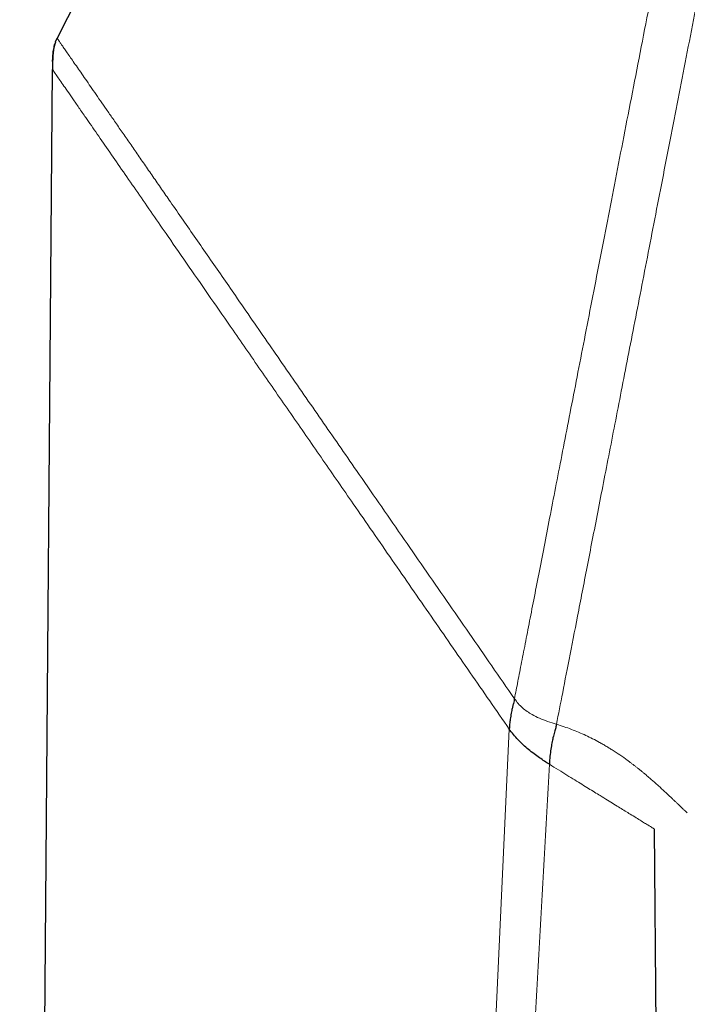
# Model space of a CAD drawing. Header units: millimetres. Extents: x 8 to 1465, y 12 to 1156.
# Tile 153 of 168: x 1040 to 1064, y 1024 to 1058. Entities that reach past the tile are written whole.
import ezdxf

# ---------------------------------------------------------------- set-up
doc = ezdxf.new("R2010")
doc.units = ezdxf.units.MM

msp = doc.modelspace()

# ---------------------------------------------------------------- linework, layer by layer
at = {"color": 7, "linetype": 'Continuous', "lineweight": 30}
for p, q in [((1074.797, 1122.545), (1041.78, 1057.251)), ((1041.724, 1057.12), (1041.78, 1057.251)), ((1041.722, 1057.11), (1041.72, 1057.104)), ((1041.722, 1057.11), (1041.72, 1057.104)), ((1040.482, 914.213), (1041.619, 1056.165)), ((1062.495, 1029.804), (1062.497, 1029.803)), ((1062.497, 1029.803), (1063.279, 930.057))]:
    msp.add_line(p, q, dxfattribs=at)
at = {"color": 252, "linetype": 'Continuous', "lineweight": 0}
for p, q in [((1041.719, 1057.104), (1041.724, 1057.12)), ((1057.467, 1033.268), (1051.96, 914.206))]:
    msp.add_line(p, q, dxfattribs=at)
for points, knots in [([(1076.681, 1123.851), (1076.676, 1123.829), (1076.668, 1123.784), (1076.597, 1123.423), (1076.486, 1122.849), (1076.329, 1122.043), (1076.129, 1121.015), (1075.887, 1119.769), (1075.604, 1118.312), (1075.281, 1116.65), (1074.92, 1114.792), (1074.522, 1112.748), (1074.091, 1110.527), (1073.627, 1108.141), (1073.133, 1105.601), (1072.612, 1102.921), (1072.067, 1100.114), (1071.499, 1097.193), (1070.912, 1094.174), (1070.309, 1091.072), (1069.693, 1087.902), (1069.066, 1084.68), (1068.433, 1081.422), (1067.796, 1078.145), (1067.159, 1074.865), (1066.524, 1071.598), (1065.894, 1068.361), (1065.274, 1065.17), (1064.666, 1062.041), (1064.073, 1058.99), (1063.498, 1056.032), (1062.944, 1053.181), (1062.413, 1050.453), (1061.91, 1047.861), (1061.435, 1045.417), (1060.991, 1043.134), (1060.581, 1041.024), (1060.206, 1039.097), (1059.869, 1037.362), (1059.572, 1035.832), (1059.312, 1034.496), (1059.174, 1033.788), (1059.105, 1033.435)], [0, 0, 0, 0, 0.025, 0.05, 0.075, 0.1, 0.125, 0.15, 0.175, 0.2, 0.225, 0.25, 0.275, 0.3, 0.325, 0.35, 0.375, 0.4, 0.425, 0.45, 0.475, 0.5, 0.525, 0.55, 0.575, 0.6, 0.625, 0.65, 0.675, 0.7, 0.725, 0.75, 0.775, 0.8, 0.825, 0.85, 0.875, 0.9, 0.925, 0.95, 0.975, 1, 1, 1, 1]), ([(1057.648, 1034.324), (1057.687, 1034.521), (1057.763, 1034.914), (1057.894, 1035.587), (1058.037, 1036.318), (1058.191, 1037.114), (1058.357, 1037.967), (1058.533, 1038.872), (1058.719, 1039.83), (1058.916, 1040.843), (1059.124, 1041.916), (1059.345, 1043.051), (1059.577, 1044.246), (1059.819, 1045.492), (1060.071, 1046.787), (1060.33, 1048.122), (1060.597, 1049.493), (1060.87, 1050.898), (1061.15, 1052.342), (1061.44, 1053.832), (1061.739, 1055.368), (1062.046, 1056.947), (1062.359, 1058.558), (1062.678, 1060.198), (1063, 1061.857), (1063.325, 1063.53), (1063.653, 1065.214), (1063.984, 1066.918), (1064.32, 1068.649), (1064.662, 1070.405), (1065.007, 1072.183), (1065.355, 1073.97), (1065.703, 1075.761), (1066.05, 1077.544), (1066.394, 1079.316), (1066.735, 1081.073), (1067.076, 1082.823), (1067.416, 1084.574), (1067.756, 1086.322), (1068.095, 1088.066), (1068.43, 1089.791), (1068.762, 1091.496), (1069.087, 1093.169), (1069.405, 1094.807), (1069.717, 1096.41), (1070.023, 1097.984), (1070.324, 1099.537), (1070.622, 1101.065), (1070.914, 1102.567), (1071.198, 1104.03), (1071.474, 1105.451), (1071.74, 1106.819), (1071.996, 1108.135), (1072.241, 1109.395), (1072.477, 1110.608), (1072.704, 1111.778), (1072.923, 1112.903), (1073.132, 1113.98), (1073.33, 1114.999), (1073.517, 1115.96), (1073.691, 1116.855), (1073.852, 1117.684), (1074, 1118.447), (1074.136, 1119.147), (1074.261, 1119.788), (1074.373, 1120.366), (1074.473, 1120.88), (1074.56, 1121.326), (1074.633, 1121.704), (1074.693, 1122.012), (1074.74, 1122.251), (1074.772, 1122.419), (1074.793, 1122.526), (1074.796, 1122.539), (1074.797, 1122.545)], [0, 0, 0, 0, 0.013945, 0.02789, 0.041835, 0.055781, 0.069728, 0.083426, 0.097126, 0.110826, 0.124528, 0.138481, 0.152437, 0.166395, 0.180356, 0.194319, 0.208035, 0.221754, 0.235476, 0.249202, 0.263181, 0.277165, 0.291153, 0.305146, 0.319147, 0.332905, 0.346672, 0.360448, 0.374234, 0.388281, 0.402337, 0.416398, 0.430461, 0.444524, 0.458331, 0.472132, 0.485923, 0.499702, 0.513718, 0.527724, 0.541722, 0.555714, 0.569704, 0.583443, 0.597184, 0.610928, 0.624677, 0.638684, 0.652696, 0.666713, 0.680732, 0.694752, 0.708523, 0.722296, 0.73607, 0.749845, 0.763872, 0.777899, 0.791927, 0.805955, 0.819984, 0.833763, 0.847543, 0.861323, 0.875104, 0.88909, 0.903078, 0.917066, 0.931055, 0.945045, 0.958784, 0.972523, 0.986262, 1, 1, 1, 1]), ([(1057.648, 1034.324), (1057.386, 1034.703), (1056.862, 1035.461), (1056.076, 1036.596), (1055.291, 1037.73), (1054.507, 1038.863), (1053.725, 1039.993), (1052.944, 1041.121), (1052.221, 1042.165), (1051.556, 1043.126), (1050.949, 1044.003), (1050.344, 1044.877), (1049.742, 1045.746), (1049.144, 1046.61), (1048.551, 1047.468), (1048.003, 1048.259), (1047.501, 1048.985), (1047.043, 1049.647), (1046.591, 1050.3), (1046.146, 1050.943), (1045.75, 1051.515), (1045.402, 1052.017), (1045.101, 1052.452), (1044.806, 1052.878), (1044.519, 1053.293), (1044.239, 1053.697), (1043.969, 1054.088), (1043.72, 1054.448), (1043.491, 1054.779), (1043.281, 1055.081), (1043.082, 1055.369), (1042.895, 1055.64), (1042.719, 1055.894), (1042.557, 1056.128), (1042.408, 1056.343), (1042.275, 1056.535), (1042.158, 1056.704), (1042.057, 1056.851), (1041.971, 1056.974), (1041.901, 1057.075), (1041.847, 1057.154), (1041.808, 1057.209), (1041.784, 1057.244), (1041.781, 1057.249), (1041.78, 1057.251)], [0, 0, 0, 0, 0.039908, 0.079817, 0.119726, 0.159636, 0.199546, 0.239455, 0.279364, 0.310721, 0.342079, 0.373442, 0.404812, 0.436184, 0.467557, 0.498938, 0.523904, 0.548869, 0.573834, 0.598804, 0.623792, 0.641654, 0.659519, 0.677382, 0.695242, 0.713104, 0.730979, 0.748884, 0.764582, 0.780295, 0.796009, 0.811712, 0.827399, 0.843066, 0.858718, 0.874362, 0.890011, 0.905673, 0.921353, 0.937052, 0.95277, 0.968504, 0.984249, 1, 1, 1, 1]), ([(1057.467, 1033.268), (1057.015, 1033.921), (1056.111, 1035.227), (1054.756, 1037.184), (1053.404, 1039.138), (1052.152, 1040.948), (1051.001, 1042.611), (1049.951, 1044.127), (1048.911, 1045.63), (1047.965, 1046.996), (1047.116, 1048.223), (1046.362, 1049.313), (1045.687, 1050.287), (1045.091, 1051.148), (1044.571, 1051.899), (1044.073, 1052.619), (1043.602, 1053.3), (1043.164, 1053.932), (1042.811, 1054.442), (1042.534, 1054.843), (1042.32, 1055.153), (1042.132, 1055.423), (1041.974, 1055.653), (1041.844, 1055.84), (1041.726, 1056.01), (1041.64, 1056.135), (1041.619, 1056.165), (1041.62, 1056.164), (1041.62, 1056.164)], [0, 0, 0, 0, 0.069822, 0.139637, 0.209464, 0.279297, 0.334163, 0.389038, 0.443918, 0.498786, 0.540353, 0.581927, 0.62351, 0.654709, 0.685929, 0.717152, 0.7484, 0.779741, 0.811119, 0.832019, 0.852889, 0.873741, 0.894601, 0.915489, 0.936417, 0.967883, 0.999439, 1, 1, 1, 1]), ([(1041.637, 1056.139), (1041.628, 1056.152), (1041.619, 1056.165), (1041.62, 1056.164), (1041.62, 1056.164)], [0, 0, 0, 0, 0.968856, 1, 1, 1, 1]), ([(1059.105, 1033.435), (1059.003, 1033.467), (1058.805, 1033.531), (1058.522, 1033.64), (1058.284, 1033.755), (1058.087, 1033.878), (1057.925, 1034.006), (1057.775, 1034.153), (1057.691, 1034.267), (1057.648, 1034.324)], [0, 0, 0, 0, 0.192321, 0.37027, 0.535499, 0.653014, 0.767423, 0.881804, 1, 1, 1, 1]), ([(1063.644, 1030.364), (1063.644, 1030.364), (1063.644, 1030.364), (1063.635, 1030.372), (1063.598, 1030.404), (1063.539, 1030.457), (1063.46, 1030.531), (1063.375, 1030.611), (1063.294, 1030.689), (1063.223, 1030.756), (1063.146, 1030.83), (1063.061, 1030.911), (1062.969, 1030.998), (1062.871, 1031.09), (1062.768, 1031.185), (1062.661, 1031.284), (1062.55, 1031.384), (1062.434, 1031.486), (1062.311, 1031.594), (1062.2, 1031.688), (1062.105, 1031.767), (1062.032, 1031.827), (1061.957, 1031.887), (1061.881, 1031.947), (1061.804, 1032.007), (1061.725, 1032.068), (1061.645, 1032.128), (1061.511, 1032.227), (1061.316, 1032.365), (1061.113, 1032.5), (1060.977, 1032.585), (1060.915, 1032.624), (1060.852, 1032.662), (1060.789, 1032.699), (1060.725, 1032.736), (1060.661, 1032.773), (1060.543, 1032.839), (1060.368, 1032.932), (1060.128, 1033.049), (1059.882, 1033.159), (1059.631, 1033.26), (1059.374, 1033.352), (1059.194, 1033.408), (1059.105, 1033.435)], [0, 0, 0, 0, 0.000489, 0.055212, 0.111726, 0.167532, 0.223126, 0.279085, 0.310353, 0.341455, 0.3724, 0.404397, 0.435982, 0.467135, 0.497863, 0.527003, 0.555534, 0.583464, 0.610804, 0.639363, 0.653839, 0.66808, 0.682088, 0.695867, 0.709417, 0.722743, 0.735846, 0.74873, 0.786779, 0.822397, 0.830071, 0.837632, 0.845079, 0.852414, 0.85964, 0.866759, 0.873772, 0.897877, 0.920559, 0.941946, 0.962191, 0.981473, 1, 1, 1, 1]), ([(1058.858, 1032.046), (1058.613, 1027.648), (1058.124, 1018.85), (1057.39, 1005.653), (1056.656, 992.456), (1055.922, 979.259), (1055.112, 964.7), (1054.227, 948.779), (1053.266, 931.497), (1052.625, 919.975), (1052.304, 914.214)], [0, 0, 0, 0, 0.112, 0.2239999, 0.336, 0.448, 0.5600001, 0.7066667, 0.8533333, 1, 1, 1, 1]), ([(1058.858, 1032.046), (1058.965, 1031.98), (1059.179, 1031.848), (1059.475, 1031.666), (1059.741, 1031.502), (1059.987, 1031.35), (1060.215, 1031.21), (1060.426, 1031.079), (1060.649, 1030.942), (1060.877, 1030.802), (1061.104, 1030.662), (1061.308, 1030.536), (1061.493, 1030.422), (1061.684, 1030.304), (1061.874, 1030.187), (1062.053, 1030.076), (1062.203, 1029.984), (1062.317, 1029.914), (1062.401, 1029.862), (1062.458, 1029.827), (1062.493, 1029.806), (1062.495, 1029.804), (1062.495, 1029.804)], [0, 0, 0, 0, 0.0361223, 0.0722357, 0.108359, 0.1444827, 0.1806113, 0.2167411, 0.25287, 0.3034502, 0.3540316, 0.4046124, 0.4551947, 0.505776, 0.5765831, 0.6473901, 0.7181917, 0.788996, 0.8446255, 0.9002508, 0.9558722, 1, 1, 1, 1])]:
    msp.add_open_spline(points, degree=3, knots=knots, dxfattribs=at)
at = {"color": 7, "linetype": 'Continuous', "lineweight": 30}
for points, knots in [([(1041.72, 1057.104), (1041.717, 1057.097), (1041.691, 1057.035), (1041.665, 1056.907), (1041.633, 1056.693), (1041.621, 1056.444), (1041.62, 1056.257), (1041.62, 1056.164)], [0, 0, 0, 0, 0.021637, 0.213665, 0.409275, 0.706413, 1, 1, 1, 1]), ([(1041.623, 1056.446), (1041.623, 1056.448), (1041.624, 1056.497), (1041.629, 1056.595), (1041.642, 1056.755), (1041.666, 1056.926), (1041.702, 1057.046), (1041.719, 1057.104)], [0, 0, 0, 0, 0.007771, 0.222942, 0.438422, 0.729924, 1, 1, 1, 1]), ([(1057.648, 1034.324), (1057.643, 1034.3), (1057.632, 1034.249), (1057.609, 1034.155), (1057.583, 1034.044), (1057.557, 1033.93), (1057.535, 1033.82), (1057.517, 1033.721), (1057.501, 1033.624), (1057.489, 1033.531), (1057.48, 1033.446), (1057.472, 1033.358), (1057.469, 1033.298), (1057.467, 1033.268)], [0, 0, 0, 0, 0.1235971, 0.2582776, 0.3977207, 0.5359368, 0.6247544, 0.7093515, 0.7888366, 0.8449433, 0.8982849, 0.949559, 1, 1, 1, 1]), ([(1058.858, 1032.046), (1058.803, 1032.081), (1058.691, 1032.151), (1058.512, 1032.274), (1058.326, 1032.409), (1058.138, 1032.559), (1057.953, 1032.72), (1057.776, 1032.892), (1057.611, 1033.073), (1057.514, 1033.204), (1057.467, 1033.268)], [0, 0, 0, 0, 0.120997, 0.245806, 0.373172, 0.501673, 0.62985, 0.756333, 0.87997, 1, 1, 1, 1]), ([(1059.105, 1033.435), (1059.097, 1033.397), (1059.079, 1033.321), (1059.035, 1033.17), (1058.989, 1032.994), (1058.946, 1032.793), (1058.909, 1032.58), (1058.877, 1032.326), (1058.864, 1032.142), (1058.858, 1032.046)], [0, 0, 0, 0, 0.1625205, 0.3330314, 0.5028892, 0.626801, 0.7478932, 0.8698215, 1, 1, 1, 1])]:
    msp.add_open_spline(points, degree=3, knots=knots, dxfattribs=at)

doc.saveas('drawing.dxf')
